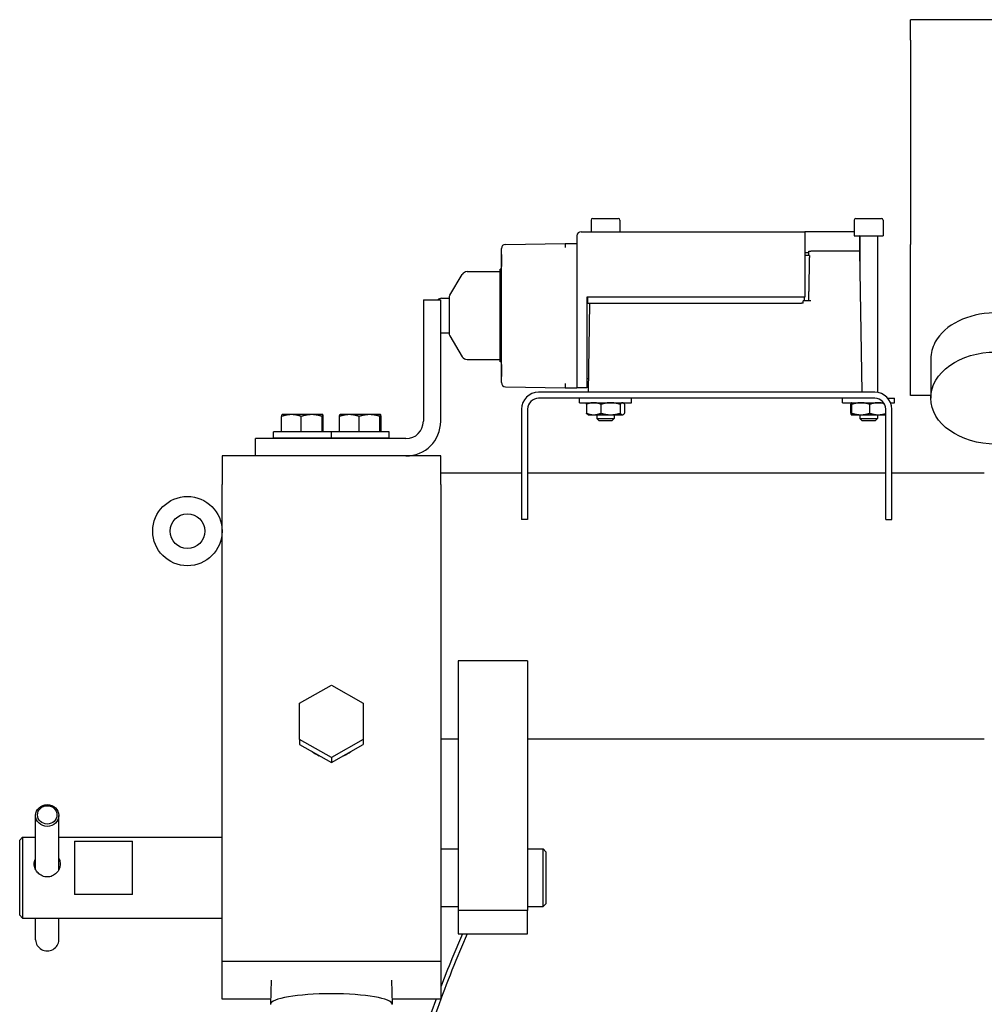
# Model space of a CAD drawing. Header units: inches. Extents: x 36 to 1719, y -84 to 1122.
# Tile 97 of 256: x 632 to 643, y 314 to 324. Entities that reach past the tile are written whole.
import ezdxf

# ---------------------------------------------------------------- set-up
doc = ezdxf.new("R2010")
doc.units = ezdxf.units.IN
doc.header["$LTSCALE"] = 48
doc.header["$MEASUREMENT"] = 0
doc.layers.add('Visible (ANSI)', color=7, linetype='Continuous', lineweight=30)

msp = doc.modelspace()

# ---------------------------------------------------------------- linework, layer by layer
at = {"layer": 'Visible (ANSI)'}
for p, q in [((643.66768, 324.20214), (641.87015, 324.20214)), ((641.87015, 323.98247), (641.87015, 324.20214)), ((641.87015, 323.98247), (641.87015, 321.77276)), ((638.41793, 322.03589), (638.41793, 321.90889)), ((638.43593, 322.05389), (638.71193, 322.05389)), ((638.72993, 322.03589), (638.72993, 321.90889)), ((641.26168, 322.03589), (641.26168, 321.86389)), ((641.27968, 322.05389), (641.55568, 322.05389)), ((641.57368, 322.03589), (641.57368, 321.86389)), ((638.26493, 321.86389), (638.26493, 320.22289)), ((638.30993, 321.90889), (640.72793, 321.90889)), ((640.72793, 321.90889), (640.72793, 321.86389)), ((640.77293, 321.90889), (640.72793, 321.90889)), ((640.72793, 321.86389), (640.72793, 321.20089)), ((641.26168, 321.90889), (640.77293, 321.90889)), ((641.26168, 321.86389), (641.57368, 321.86389)), ((641.31793, 321.86376), (641.31793, 321.69889)), ((641.32268, 321.85789), (641.32268, 321.45294)), ((641.51268, 321.85789), (641.51268, 320.17172)), ((637.49322, 321.77275), (638.13893, 321.78289)), ((638.13893, 321.78289), (638.26493, 321.78289)), ((641.87015, 320.7121), (641.87015, 321.77276)), ((637.44893, 321.66243), (637.44893, 321.72775)), ((637.44893, 321.53336), (637.44893, 321.66243)), ((640.77179, 321.68289), (640.72793, 321.68289)), ((640.77738, 321.65289), (640.72793, 321.65289)), ((640.77132, 321.65289), (640.77205, 321.69889)), ((640.77205, 321.69889), (640.79293, 321.69889)), ((641.27382, 321.69889), (640.79293, 321.69889)), ((641.31882, 321.69889), (641.27382, 321.69889)), ((641.31882, 321.69889), (641.34277, 320.17389)), ((636.89231, 321.22204), (637.0265, 321.44848)), ((637.07812, 321.47789), (637.43393, 321.47789)), ((637.44893, 321.50289), (637.43393, 321.50289)), ((637.43393, 320.50289), (637.43393, 321.50289)), ((637.44893, 320.47243), (637.44893, 321.53336)), ((636.60518, 321.17192), (636.60518, 319.85942)), ((636.60518, 321.17192), (636.79268, 321.17192)), ((636.79268, 319.85942), (636.79268, 321.17192)), ((636.80293, 321.18939), (636.88393, 321.18939)), ((636.88393, 321.19145), (636.88393, 320.81433)), ((638.37393, 321.20089), (638.37393, 320.22289)), ((640.72793, 321.20089), (638.37393, 321.20089)), ((638.38393, 321.13589), (638.38393, 321.20089)), ((638.38393, 321.13589), (638.42393, 321.13589)), ((638.38909, 320.17389), (638.4042, 321.13589)), ((638.42393, 321.13589), (640.69093, 321.13589)), ((640.71078, 321.13589), (640.69093, 321.13589)), ((640.79293, 321.16389), (640.71153, 321.16389)), ((640.72557, 321.16389), (640.72557, 321.20089)), ((636.80293, 320.81639), (636.88393, 320.81639)), ((636.89231, 320.78375), (637.0265, 320.5573)), ((641.87015, 320.35855), (641.87015, 320.7121)), ((637.07812, 320.52789), (637.43393, 320.52789)), ((637.44893, 320.50289), (637.43393, 320.50289)), ((637.44893, 320.47243), (637.44893, 320.34336)), ((642.0889, 320.53532), (642.0889, 320.11062)), ((637.44893, 320.27803), (637.44893, 320.34336)), ((638.37393, 320.32289), (638.39143, 320.32289)), ((638.39082, 320.28389), (638.37393, 320.28389)), ((641.87015, 320.13888), (641.87015, 320.35855)), ((637.49322, 320.23304), (638.13893, 320.22289)), ((641.48457, 320.17389), (637.85079, 320.17389)), ((638.13893, 320.22289), (638.26493, 320.22289)), ((638.37393, 320.22289), (638.26493, 320.22289)), ((641.48457, 320.10889), (637.85079, 320.10889)), ((638.29293, 320.05989), (638.29293, 320.10889)), ((638.29293, 320.05989), (638.85493, 320.05989)), ((638.38643, 320.05989), (638.38148, 320.05703)), ((638.76143, 320.05989), (638.76638, 320.05703)), ((638.85493, 320.05989), (638.85493, 320.10889)), ((641.13668, 320.05989), (641.13668, 320.10889)), ((641.13668, 320.05989), (641.58035, 320.05989)), ((641.23018, 320.05989), (641.22985, 320.0597)), ((641.6245, 320.10889), (641.69868, 320.10889)), ((641.65414, 320.05989), (641.69868, 320.05989)), ((641.69868, 320.05989), (641.69868, 320.10889)), ((642.0889, 320.13888), (641.87015, 320.13888)), ((637.66768, 319.99078), (637.66768, 318.79889)), ((637.73268, 319.99078), (637.73268, 318.79889)), ((638.36686, 320.04314), (638.36686, 319.94664)), ((638.52515, 320.04314), (638.52515, 319.94664)), ((638.73222, 320.04314), (638.73222, 319.94664)), ((638.781, 320.04314), (638.781, 319.94664)), ((641.22406, 319.94664), (641.22406, 320.04314)), ((641.23697, 319.94664), (641.23697, 320.04314)), ((641.4306, 319.94664), (641.4306, 320.04314)), ((641.60268, 318.79889), (641.60268, 319.99078)), ((641.66768, 318.79889), (641.66768, 319.99078)), ((635.07407, 319.74378), (635.07407, 319.91222)), ((635.08008, 319.93178), (635.07981, 319.93162)), ((635.18029, 319.93178), (635.08008, 319.93178)), ((635.39902, 319.93178), (635.18029, 319.93178)), ((635.28652, 319.74378), (635.28652, 319.91222)), ((635.51781, 319.93178), (635.39902, 319.93178)), ((635.51153, 319.74378), (635.51153, 319.91222)), ((635.51808, 319.93178), (635.51781, 319.93178)), ((635.51808, 319.93178), (635.51835, 319.93162)), ((635.52409, 319.74378), (635.52409, 319.91222)), ((635.69907, 319.74378), (635.69907, 319.91222)), ((635.70508, 319.93178), (635.70481, 319.93162)), ((635.80529, 319.93178), (635.70508, 319.93178)), ((636.02402, 319.93178), (635.80529, 319.93178)), ((635.91152, 319.74378), (635.91152, 319.91222)), ((636.14281, 319.93178), (636.02402, 319.93178)), ((636.13653, 319.74378), (636.13653, 319.91222)), ((636.14308, 319.93178), (636.14281, 319.93178)), ((636.14308, 319.93178), (636.14335, 319.93162)), ((636.14909, 319.74378), (636.14909, 319.91222)), ((638.38643, 319.92989), (638.38148, 319.93275)), ((638.38643, 319.92989), (638.44601, 319.92989)), ((638.44601, 319.92989), (638.62868, 319.92989)), ((638.47893, 319.92989), (638.47893, 319.88869)), ((638.50373, 319.86389), (638.47893, 319.88869)), ((638.47893, 319.88869), (638.66893, 319.88869)), ((638.64413, 319.86389), (638.50373, 319.86389)), ((638.62868, 319.92989), (638.75661, 319.92989)), ((638.64413, 319.86389), (638.66893, 319.88869)), ((638.66893, 319.92989), (638.66893, 319.88869)), ((638.75661, 319.92989), (638.76143, 319.92989)), ((638.76143, 319.92989), (638.76638, 319.93275)), ((641.23018, 319.92989), (641.22985, 319.93008)), ((641.23018, 319.92989), (641.23052, 319.92989)), ((641.23052, 319.92989), (641.33378, 319.92989)), ((641.32268, 319.92989), (641.32268, 319.88869)), ((641.34748, 319.86389), (641.32268, 319.88869)), ((641.32268, 319.88869), (641.51268, 319.88869)), ((641.33378, 319.92989), (641.52095, 319.92989)), ((641.48788, 319.86389), (641.34748, 319.86389)), ((641.48788, 319.86389), (641.51268, 319.88869)), ((641.51268, 319.92989), (641.51268, 319.88869)), ((641.52095, 319.92989), (641.60268, 319.92989)), ((634.98658, 319.68127), (634.98658, 319.74377)), ((635.61158, 319.74377), (634.98658, 319.74377)), ((635.18029, 319.74378), (635.07407, 319.74378)), ((635.08008, 319.74378), (635.08008, 319.74377)), ((635.28652, 319.74378), (635.18029, 319.74378)), ((635.39902, 319.74378), (635.28652, 319.74378)), ((635.51153, 319.74378), (635.39902, 319.74378)), ((635.51781, 319.74378), (635.51153, 319.74378)), ((635.52409, 319.74378), (635.51781, 319.74378)), ((635.51808, 319.74378), (635.51808, 319.74377)), ((635.61158, 319.68127), (635.61158, 319.74377)), ((635.61158, 319.68127), (635.61158, 319.74377)), ((636.23658, 319.74377), (635.61158, 319.74377)), ((635.80529, 319.74378), (635.69907, 319.74378)), ((635.70508, 319.74378), (635.70508, 319.74377)), ((635.91152, 319.74378), (635.80529, 319.74378)), ((636.02402, 319.74378), (635.91152, 319.74378)), ((636.13653, 319.74378), (636.02402, 319.74378)), ((636.14281, 319.74378), (636.13653, 319.74378)), ((636.14909, 319.74378), (636.14281, 319.74378)), ((636.14308, 319.74378), (636.14308, 319.74377)), ((636.23658, 319.68127), (636.23658, 319.74377)), ((636.41768, 319.67192), (634.79268, 319.67192)), ((634.79268, 319.48442), (634.79268, 319.67192)), ((634.98658, 319.68127), (635.61158, 319.68127)), ((635.17195, 319.67192), (635.17158, 319.68127)), ((635.42621, 319.67192), (635.42658, 319.68127)), ((635.61158, 319.68127), (636.23658, 319.68127)), ((635.79695, 319.67192), (635.79658, 319.68127)), ((636.05121, 319.67192), (636.05158, 319.68127)), ((636.79268, 319.48442), (634.43048, 319.48442)), ((634.43048, 319.48442), (634.43048, 319.17454)), ((636.79268, 319.17454), (636.79268, 319.48442)), ((637.66768, 319.29889), (636.79268, 319.29889)), ((641.60268, 319.29889), (637.73268, 319.29889)), ((642.66768, 319.29889), (641.66768, 319.29889)), ((634.43048, 314.01962), (634.43048, 319.17454)), ((636.79268, 319.17454), (636.79268, 314.01962)), ((637.73268, 318.79889), (637.66768, 318.79889)), ((641.60268, 318.79889), (641.66768, 318.79889)), ((637.73018, 317.27079), (636.98018, 317.27079)), ((636.98018, 317.27079), (636.98018, 314.56804)), ((637.73018, 317.27079), (637.73018, 314.56804)), ((635.26658, 316.81149), (635.61158, 317.00765)), ((635.61158, 317.00765), (635.95658, 316.81149)), ((635.26658, 316.41917), (635.26658, 316.81149)), ((635.95658, 316.81149), (635.95658, 316.41917)), ((635.26658, 316.41917), (635.26658, 316.36534)), ((635.61158, 316.22301), (635.26658, 316.41917)), ((635.26658, 316.36534), (635.61158, 316.16918)), ((635.95658, 316.41917), (635.61158, 316.22301)), ((635.61158, 316.16918), (635.95658, 316.36534)), ((635.95658, 316.41917), (635.95658, 316.36534)), ((636.98018, 316.42389), (636.79268, 316.42389)), ((642.66768, 316.42389), (637.73018, 316.42389)), ((635.61158, 316.22301), (635.61158, 316.16918)), ((632.41548, 315.01033), (632.41548, 315.59677)), ((632.66548, 315.01033), (632.66548, 315.59677)), ((632.24298, 315.33014), (632.27423, 315.36139)), ((632.27423, 315.36139), (632.41548, 315.36139)), ((632.27423, 315.36139), (632.27423, 314.48639)), ((632.66548, 315.36139), (634.43048, 315.36139)), ((632.24298, 314.51764), (632.24298, 315.33014)), ((632.83673, 315.31804), (633.46173, 315.31804)), ((632.83673, 315.31804), (632.83673, 314.7421)), ((633.46173, 314.7421), (633.46173, 315.31804)), ((636.79268, 315.23639), (636.98018, 315.23639)), ((637.73018, 315.23639), (637.89923, 315.23639)), ((637.93048, 315.20514), (637.89923, 315.23639)), ((637.89923, 314.61139), (637.89923, 315.23639)), ((637.93048, 315.20514), (637.93048, 314.64264)), ((633.46173, 314.7421), (632.83673, 314.7421)), ((637.93048, 314.64264), (637.89923, 314.61139)), ((632.24298, 314.51764), (632.27423, 314.48639)), ((636.79268, 314.61139), (636.98018, 314.61139)), ((636.98018, 314.56804), (636.98018, 314.31804)), ((637.73018, 314.56804), (636.98018, 314.56804)), ((637.73018, 314.61139), (637.89923, 314.61139)), ((637.73018, 314.31804), (637.73018, 314.56804)), ((632.27423, 314.48639), (634.43048, 314.48639)), ((632.41548, 314.25102), (632.41548, 314.48639)), ((632.66548, 314.25102), (632.66548, 314.48639)), ((637.02787, 314.31804), (636.91395, 314.04539)), ((637.07881, 314.31804), (636.95732, 314.02727)), ((636.98018, 314.31804), (637.73018, 314.31804)), ((634.43048, 313.60942), (634.43048, 314.01962)), ((636.79268, 314.01962), (634.43048, 314.01962)), ((636.79268, 314.01962), (636.79268, 313.60942)), ((634.96233, 313.81514), (634.95409, 313.55557)), ((636.26083, 313.81514), (636.26907, 313.55557)), ((634.9558, 313.60942), (634.43048, 313.60942)), ((636.79268, 313.60942), (636.26736, 313.60942))]:
    msp.add_line(p, q, dxfattribs=at)
for radius in [0.375, 0.1875]:
    msp.add_circle((634.05548, 318.67192), radius, dxfattribs=at)
for centre, radius, start, end in [((638.43593, 322.03589), 0.018, 90, 180), ((638.71193, 322.03589), 0.018, 0, 90), ((641.27968, 322.03589), 0.018, 90, 180), ((641.55568, 322.03589), 0.018, 0, 90), ((641.31668, 321.85789), 0.006, 0, 90), ((641.51868, 321.85789), 0.006, 90, 180), ((637.49393, 321.72775), 0.045, 90.9, 180), ((637.07812, 321.41789), 0.06, 90, 149.349332), ((636.94393, 321.19145), 0.06, 149.349332, 180), ((636.80293, 321.12939), 0.06, 90, 134.857903), ((636.80293, 320.87639), 0.06, 260.16093, 270), ((636.94393, 320.81433), 0.06, 180, 210.650668), ((637.07812, 320.58789), 0.06, 210.650668, 270), ((637.49393, 320.27803), 0.045, 180, 269.1), ((637.85079, 319.99078), 0.18311, 90, 180), ((641.48457, 319.99078), 0.18311, 0, 90), ((637.85079, 319.99078), 0.11811, 90, 180), ((641.48457, 319.99078), 0.11811, 0, 90), ((636.41768, 319.85942), 0.375, 270, 0), ((636.41768, 319.85942), 0.1875, 270, 0)]:
    msp.add_arc(centre, radius, start, end, dxfattribs=at)
for centre, major_axis, ratio, start_param, end_param in [((638.30993, 321.86389), (-0.045, 0), 0.99998876, 4.71242366, 6.28320035), ((638.13929, 321.73789), (0.00035, -0.045), 0.00785317, 3.14159265, 4.71226562), ((642.79202, 320.53587), (-0.70312, -0.00109), 0.70710636, 3.57640122, 5.90483989), ((642.79203, 320.53532), (-0.70313, 0), 0.70710678, 5.91967735, 6.28318531), ((642.53078, 320.8489), (0.41931, 0.34933), 0.39034423, 2.35377969, 2.37148555), ((638.13929, 320.26789), (0.00035, 0.045), 0.00785317, 1.57091969, 3.14159265), ((635.61158, 316.55558), (-0.34278, 0), 0.98480775, 0.91503736, 1.17935775), ((635.61158, 316.55558), (-0.34278, 0), 0.98480775, 1.96223491, 2.2265553), ((632.54048, 314.25102), (0.125, 0), 0.9405046, 3.14159265, 6.28318531), ((635.61158, 313.55494), (0.6575, 0), 0.17364818, 0, 3.14159265)]:
    msp.add_ellipse(centre, major_axis=major_axis, ratio=ratio, start_param=start_param, end_param=end_param, dxfattribs=at)
for centre, major_axis, ratio in [((642.79268, 320.11116), (0.70378, 0.00109), 0.70710636), ((632.54048, 315.59677), (-0.125, 0), 0.9405046), ((632.54048, 315.60345), (0.10531, 0), 0.9405046)]:
    msp.add_ellipse(centre, major_axis=major_axis, ratio=ratio, dxfattribs=at)
for points, knots in [([(637.44893, 321.66243), (637.44893, 321.65953), (637.449, 321.65658), (637.44977, 321.63601), (637.45154, 321.61651), (637.45154, 321.57927), (637.44977, 321.55978), (637.449, 321.53921), (637.44893, 321.53625), (637.44893, 321.53336)], [-0.956186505, -0.956186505, -0.956186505, -0.956186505, -0.931842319, -0.931842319, -0.789963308, -0.789963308, -0.648084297, -0.648084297, -0.623740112, -0.623740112, -0.623740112, -0.623740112]), ([(637.44893, 320.34336), (637.44893, 320.35096), (637.44941, 320.3591), (637.45075, 320.38087), (637.45154, 320.3949), (637.45154, 320.42089), (637.45075, 320.43491), (637.44941, 320.45669), (637.44893, 320.46482), (637.44893, 320.47243)], [-1.311841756, -1.311841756, -1.311841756, -1.311841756, -1.249930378, -1.249930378, -1.150895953, -1.150895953, -1.051861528, -1.051861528, -0.989950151, -0.989950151, -0.989950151, -0.989950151]), ([(632.39985, 315.07255), (632.39985, 315.08928), (632.40343, 315.10664), (632.4121, 315.12537), (632.41373, 315.12848), (632.41549, 315.13151)], [0.542376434, 0.542376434, 0.542376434, 0.542376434, 0.677943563, 0.677943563, 0.70572748, 0.70572748, 0.70572748, 0.70572748]), ([(632.6811, 315.07255), (632.6811, 315.05581), (632.67752, 315.03764), (632.66313, 315.00362), (632.65233, 314.98779), (632.6275, 314.96247), (632.61177, 314.95125), (632.57716, 314.9362), (632.55828, 314.9324), (632.54048, 314.9324), (632.52268, 314.9324), (632.50379, 314.9362), (632.46918, 314.95125), (632.45346, 314.96247), (632.42863, 314.98779), (632.41782, 315.00362), (632.40343, 315.03764), (632.39985, 315.05581), (632.39985, 315.07255)], [1.6271293, 1.6271293, 1.6271293, 1.6271293, 1.76269643, 1.76269643, 1.89826356, 1.89826356, 2.03388465, 2.03388465, 2.16950574, 2.16950574, 2.16950574, 2.30512682, 2.30512682, 2.44074791, 2.44074791, 2.57631504, 2.57631504, 2.71188217, 2.71188217, 2.71188217, 2.71188217]), ([(632.66546, 315.13151), (632.66722, 315.12848), (632.66885, 315.12537), (632.67752, 315.10664), (632.6811, 315.08928), (632.6811, 315.07255)], [1.463778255, 1.463778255, 1.463778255, 1.463778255, 1.491562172, 1.491562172, 1.627129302, 1.627129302, 1.627129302, 1.627129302]), ([(636.74257, 313.60942), (636.69615, 313.4835), (636.65232, 313.3574), (636.58695, 313.1572), (636.56358, 313.08276), (636.54126, 313.00864)], [0.120626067, 0.120626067, 0.120626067, 0.120626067, 0.224736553, 0.224736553, 0.286595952, 0.286595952, 0.286595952, 0.286595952]), ([(636.79268, 313.60942), (636.74423, 313.47864), (636.69858, 313.34765), (636.6333, 313.14774), (636.61148, 313.0784), (636.59057, 313.00935)], [6.399311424, 6.399311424, 6.399311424, 6.399311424, 6.50792186, 6.50792186, 6.56579286, 6.56579286, 6.56579286, 6.56579286])]:
    msp.add_open_spline(points, degree=3, knots=knots, dxfattribs=at)
for points, weights in [([(640.77738, 321.65289), (640.7733, 321.46607), (640.76777, 321.16389)], [1.00934877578, 1.02450227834, 1.00286243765]), ([(638.44601, 320.05989), (638.40927, 320.05989), (638.36686, 320.04314)], [1, 1.0379548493, 1]), ([(638.36686, 320.04314), (638.3746, 320.05306), (638.38148, 320.05703)], [1, 1.0221334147, 1.01845257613]), ([(638.52515, 320.04314), (638.48274, 320.05989), (638.44601, 320.05989)], [1, 1.0379548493, 1]), ([(638.62868, 320.05989), (638.58063, 320.05989), (638.52515, 320.04314)], [1, 1.0379548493, 1]), ([(638.73222, 320.04314), (638.67673, 320.05989), (638.62868, 320.05989)], [1, 1.0379548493, 1]), ([(638.75661, 320.05989), (638.74529, 320.05989), (638.73222, 320.04314)], [1, 1.0379548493, 1]), ([(638.781, 320.04314), (638.76793, 320.05989), (638.75661, 320.05989)], [1, 1.0379548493, 1]), ([(641.23052, 320.05989), (641.22752, 320.05989), (641.22406, 320.04314)], [1, 1.0379548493, 1]), ([(641.23697, 320.04314), (641.23351, 320.05989), (641.23052, 320.05989)], [1, 1.0379548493, 1]), ([(641.33378, 320.05989), (641.28885, 320.05989), (641.23697, 320.04314)], [1, 1.0379548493, 1]), ([(641.4306, 320.04314), (641.37871, 320.05989), (641.33378, 320.05989)], [1, 1.0379548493, 1]), ([(641.52095, 320.05989), (641.47902, 320.05989), (641.4306, 320.04314)], [1, 1.0379548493, 1]), ([(641.58627, 320.05084), (641.5523, 320.05989), (641.52095, 320.05989)], [1.01458614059, 1.02810623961, 1]), ([(638.38148, 319.93275), (638.3746, 319.93672), (638.36686, 319.94664)], [1.01845257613, 1.0221334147, 1]), ([(638.36686, 319.94664), (638.40927, 319.92989), (638.44601, 319.92989)], [1, 1.0379548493, 1]), ([(638.44601, 319.92989), (638.48274, 319.92989), (638.52515, 319.94664)], [1, 1.0379548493, 1]), ([(638.52515, 319.94664), (638.58063, 319.92989), (638.62868, 319.92989)], [1, 1.0379548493, 1]), ([(638.62868, 319.92989), (638.67673, 319.92989), (638.73222, 319.94664)], [1, 1.0379548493, 1]), ([(638.73222, 319.94664), (638.74529, 319.92989), (638.75661, 319.92989)], [1, 1.0379548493, 1]), ([(638.75661, 319.92989), (638.76793, 319.92989), (638.781, 319.94664)], [1, 1.0379548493, 1]), ([(641.22406, 319.94664), (641.22752, 319.92989), (641.23052, 319.92989)], [1, 1.0379548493, 1]), ([(641.23052, 319.92989), (641.23351, 319.92989), (641.23697, 319.94664)], [1, 1.0379548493, 1]), ([(641.23697, 319.94664), (641.28885, 319.92989), (641.33378, 319.92989)], [1, 1.0379548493, 1]), ([(641.33378, 319.92989), (641.37871, 319.92989), (641.4306, 319.94664)], [1, 1.0379548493, 1]), ([(641.4306, 319.94664), (641.47902, 319.92989), (641.52095, 319.92989)], [1, 1.0379548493, 1]), ([(641.52095, 319.92989), (641.55936, 319.92989), (641.60268, 319.94377)], [1, 1.03465004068, 1.00603410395]), ([(635.18029, 319.93178), (635.131, 319.93178), (635.07407, 319.91222)], [1, 1.0379548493, 1]), ([(635.07407, 319.91222), (635.07714, 319.93008), (635.07981, 319.93162)], [1, 1.03455218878, 1.00619522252]), ([(635.28652, 319.91222), (635.22959, 319.93178), (635.18029, 319.93178)], [1, 1.0379548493, 1]), ([(635.39902, 319.93178), (635.34681, 319.93178), (635.28652, 319.91222)], [1, 1.0379548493, 1]), ([(635.51153, 319.91222), (635.45124, 319.93178), (635.39902, 319.93178)], [1, 1.0379548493, 1]), ([(635.51781, 319.93178), (635.51489, 319.93178), (635.51153, 319.91222)], [1, 1.0379548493, 1]), ([(635.52409, 319.91222), (635.52072, 319.93178), (635.51781, 319.93178)], [1, 1.0379548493, 1]), ([(635.80529, 319.93178), (635.756, 319.93178), (635.69907, 319.91222)], [1, 1.0379548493, 1]), ([(635.69907, 319.91222), (635.70214, 319.93008), (635.70481, 319.93162)], [1, 1.03455218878, 1.00619522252]), ([(635.91152, 319.91222), (635.85459, 319.93178), (635.80529, 319.93178)], [1, 1.0379548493, 1]), ([(636.02402, 319.93178), (635.97181, 319.93178), (635.91152, 319.91222)], [1, 1.0379548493, 1]), ([(636.13653, 319.91222), (636.07624, 319.93178), (636.02402, 319.93178)], [1, 1.0379548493, 1]), ([(636.14281, 319.93178), (636.13989, 319.93178), (636.13653, 319.91222)], [1, 1.0379548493, 1]), ([(636.14909, 319.91222), (636.14572, 319.93178), (636.14281, 319.93178)], [1, 1.0379548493, 1])]:
    msp.add_rational_spline(points, weights, degree=2, dxfattribs=at)
for points in [[(640.71078, 321.13589), (640.71103, 321.14522), (640.71128, 321.15456), (640.71153, 321.16389)], [(636.91395, 314.04539), (636.872, 313.94498), (636.83153, 313.84396), (636.79268, 313.74266)], [(636.95732, 314.02727), (636.89949, 313.88886), (636.84449, 313.74926), (636.79268, 313.60943)]]:
    msp.add_open_spline(points, degree=3, dxfattribs=at)

doc.saveas('drawing.dxf')
